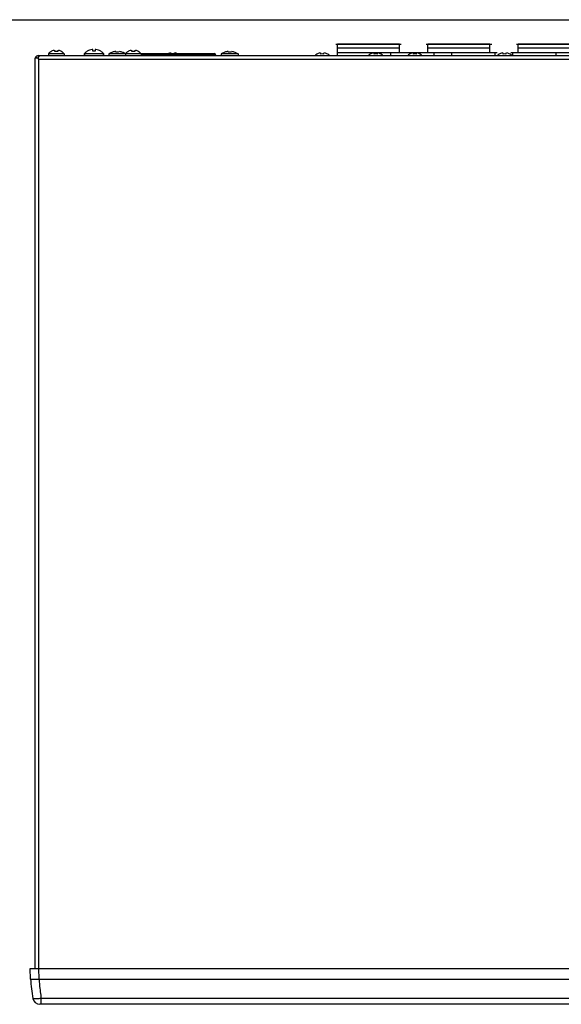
# Model space of a CAD drawing. Header units: inches. Extents: x 0 to 34, y 0 to 22.
# Tile 12 of 27: x 7.1 to 14.7, y 8.2 to 22. Entities that reach past the tile are written whole.
import ezdxf

# ---------------------------------------------------------------- set-up
doc = ezdxf.new("R2010")
doc.units = ezdxf.units.IN
doc.header["$LTSCALE"] = 1.87
doc.header["$MEASUREMENT"] = 0
doc.layers.get('0').update_dxf_attribs({"linetype": 'CONTINUOUS'})
for name, color, linetype in [('02___PRT_ALL_AXES', 7, 'CONTINUOUS'), ('03___PRT_ALL_CURVES', 7, 'CONTINUOUS'), ('3_ALL_AXES', 7, 'CONTINUOUS'), ('7_ALL_FEATURES', 7, 'CONTINUOUS'), ('CURVE_METALCUTOU', 7, 'CONTINUOUS')]:
    doc.layers.add(name, color=color, linetype=linetype)

msp = doc.modelspace()

# ---------------------------------------------------------------- linework, layer by layer
at = {"color": 8}
for p, q in [((0, 22), (34, 22)), ((11.5215, 21.4963), (11.5215, 21.6583)), ((12.3876, 21.6583), (11.5215, 21.6583)), ((12.3876, 21.5408), (12.3876, 21.6583)), ((12.7876, 21.5408), (12.7876, 21.6583)), ((13.6537, 21.6583), (12.7876, 21.6583)), ((13.6537, 21.5408), (13.6537, 21.6583)), ((14.0537, 21.5408), (14.0537, 21.6583)), ((14.9198, 21.6583), (14.0537, 21.6583)), ((7.5021, 21.5513), (7.5021, 21.5523)), ((7.559, 21.5707), (7.5587, 21.5712)), ((7.559, 21.5532), (7.559, 21.5707)), ((7.5991, 21.5712), (7.5988, 21.5707)), ((7.5988, 21.5707), (7.5988, 21.5532)), ((7.6556, 21.5523), (7.6556, 21.5513)), ((7.9729, 21.5273), (7.9729, 21.4963)), ((8.0904, 21.5826), (8.0886, 21.5826)), ((8.0919, 21.5825), (8.0904, 21.5826)), ((8.0929, 21.5579), (8.0929, 21.582)), ((8.1229, 21.582), (8.1229, 21.5579)), ((8.1238, 21.5825), (8.1236, 21.5824)), ((8.1253, 21.5826), (8.1238, 21.5825)), ((8.1271, 21.5826), (8.1253, 21.5826)), ((8.2429, 21.5273), (8.2429, 21.4963)), ((8.3561, 21.5426), (8.3148, 21.5214)), ((8.3148, 21.5214), (8.3148, 21.4963)), ((8.5484, 21.5214), (8.3148, 21.5214)), ((8.3561, 21.542), (8.3561, 21.5426)), ((8.413, 21.5539), (8.4127, 21.5542)), ((8.413, 21.5431), (8.413, 21.5539)), ((8.4531, 21.5542), (8.4528, 21.5539)), ((8.4528, 21.5539), (8.4528, 21.5431)), ((8.5096, 21.5426), (8.5096, 21.542)), ((8.5811, 21.5513), (8.5811, 21.5523)), ((8.638, 21.5707), (8.6377, 21.5712)), ((8.638, 21.5532), (8.638, 21.5707)), ((8.6781, 21.5712), (8.6778, 21.5707)), ((8.6778, 21.5707), (8.6778, 21.5532)), ((8.7346, 21.5523), (8.7346, 21.5513)), ((8.7637, 21.5267), (9.7899, 21.5267)), ((9.191, 21.5367), (9.1907, 21.5372)), ((9.191, 21.5267), (9.191, 21.5367)), ((9.2311, 21.5372), (9.2308, 21.5367)), ((9.2308, 21.5367), (9.2308, 21.5267)), ((9.6928, 21.5267), (9.6928, 21.4963)), ((9.9311, 21.5426), (9.8898, 21.5214)), ((9.8898, 21.5214), (9.8898, 21.4963)), ((10.126, 21.5214), (9.8898, 21.5214)), ((9.9311, 21.542), (9.9311, 21.5426)), ((9.988, 21.5539), (9.9877, 21.5542)), ((9.988, 21.5431), (9.988, 21.5539)), ((10.0281, 21.5542), (10.0278, 21.5539)), ((10.0278, 21.5539), (10.0278, 21.5431)), ((10.0846, 21.5426), (10.0846, 21.542)), ((10.0846, 21.5426), (10.126, 21.5214)), ((10.126, 21.5214), (10.126, 21.4963)), ((11.2291, 21.5173), (11.2291, 21.5183)), ((11.286, 21.5367), (11.2857, 21.5372)), ((11.286, 21.5192), (11.286, 21.5367)), ((11.3261, 21.5372), (11.3258, 21.5367)), ((11.3258, 21.5367), (11.3258, 21.5192)), ((11.3826, 21.5183), (11.3826, 21.5173)), ((11.5215, 21.6053), (12.3876, 21.6053)), ((11.5215, 21.5423), (12.3876, 21.5423)), ((11.9771, 21.5173), (11.9771, 21.5183)), ((12.034, 21.5367), (12.0337, 21.5372)), ((12.034, 21.5192), (12.034, 21.5367)), ((12.0741, 21.5372), (12.0738, 21.5367)), ((12.0738, 21.5367), (12.0738, 21.5192)), ((12.1306, 21.5183), (12.1306, 21.5173)), ((12.2684, 21.4963), (12.2684, 21.5408)), ((12.2684, 21.5408), (12.8734, 21.5408)), ((12.5271, 21.5173), (12.5271, 21.5183)), ((12.584, 21.5367), (12.5837, 21.5372)), ((12.584, 21.5192), (12.584, 21.5367)), ((12.6241, 21.5372), (12.6238, 21.5367)), ((12.6238, 21.5367), (12.6238, 21.5192)), ((12.6806, 21.5183), (12.6806, 21.5173)), ((12.7876, 21.6053), (13.6537, 21.6053)), ((12.7876, 21.5423), (13.6537, 21.5423)), ((12.8734, 21.4963), (12.8734, 21.5408)), ((13.1234, 21.4963), (13.1234, 21.5408)), ((13.1234, 21.5408), (13.7284, 21.5408)), ((13.7284, 21.4963), (13.7284, 21.5408)), ((13.7841, 21.5173), (13.7841, 21.5183)), ((13.841, 21.5367), (13.8407, 21.5372)), ((13.841, 21.5192), (13.841, 21.5367)), ((13.8811, 21.5372), (13.8808, 21.5367)), ((13.8808, 21.5367), (13.8808, 21.5192)), ((13.9376, 21.5183), (13.9376, 21.5173)), ((13.9784, 21.4963), (13.9784, 21.5408)), ((13.9784, 21.5408), (14.5834, 21.5408)), ((14.0537, 21.6053), (14.9198, 21.6053)), ((14.0537, 21.5423), (14.9198, 21.5423)), ((14.5834, 21.4963), (14.5834, 21.5408)), ((7.2789, 21.4623), (7.2789, 8.7123)), ((7.3289, 21.4623), (7.2789, 21.4623)), ((7.3053, 21.4623), (7.2875, 21.4744)), ((7.3289, 21.4463), (7.3289, 21.4963)), ((7.3289, 21.4963), (23.9869, 21.4963)), ((7.3322, 21.4793), (7.3289, 21.4744)), ((7.3289, 21.4463), (7.3289, 8.7123)), ((7.3289, 21.4463), (23.9869, 21.4463)), ((8.7674, 21.5074), (9.8095, 21.5074)), ((9.8095, 21.5074), (9.8097, 21.4963)), ((7.218, 8.5657), (7.2129, 8.7123)), ((7.2129, 8.7123), (24.1029, 8.7123)), ((7.3379, 8.5656), (7.3328, 8.7123)), ((7.3379, 8.5656), (23.9778, 8.5656)), ((7.3688, 8.2123), (7.3688, 8.2946)), ((23.947, 8.2946), (7.3688, 8.2946)), ((23.9667, 8.2123), (7.3491, 8.2123))]:
    msp.add_line(p, q, dxfattribs=at)
for centre, radius, start, end in [((7.5789, 21.4343), 0.1408, 123.03834, 141.04976), ((7.5789, 21.4343), 0.1399, 103.61268, 123.27953), ((7.5609, 21.5085), 0.0636, 101.5316, 103.62082), ((7.5789, 21.4343), 0.1206, 80.49224, 99.50776), ((7.5968, 21.5085), 0.0636, 76.37898, 78.4688), ((7.5789, 21.4343), 0.1399, 56.72047, 76.38732), ((7.5789, 21.4343), 0.1408, 38.95024, 56.96166), ((8.1079, 21.3959), 0.1878, 97.65116, 120.3936), ((8.0927, 21.5094), 0.0733, 95.71208, 97.66822), ((8.0916, 21.5202), 0.0625, 94.0128, 95.71704), ((8.0906, 21.5335), 0.0491, 92.35811, 94.00514), ((8.0903, 21.5711), 0.0115, 80.60294, 81.8929), ((8.1252, 21.5349), 0.0477, 85.97924, 87.6769), ((8.1242, 21.5207), 0.0619, 84.27231, 85.99282), ((8.1231, 21.5097), 0.073, 82.32847, 84.29175), ((8.1079, 21.3959), 0.1878, 59.6064, 82.34884), ((8.4329, 21.3422), 0.2146, 110.96309, 123.39849), ((8.4329, 21.3422), 0.214, 98.85167, 111.02386), ((8.4147, 21.4589), 0.0959, 97.48528, 98.85619), ((8.4329, 21.3422), 0.2019, 84.33834, 95.66166), ((8.451, 21.4589), 0.0959, 81.14366, 82.51501), ((8.4329, 21.3422), 0.214, 68.97614, 81.14833), ((8.4329, 21.3422), 0.2146, 57.40081, 69.03691), ((8.6579, 21.4343), 0.1408, 123.03834, 141.04976), ((8.6579, 21.4343), 0.1399, 103.61268, 123.27953), ((8.6399, 21.5085), 0.0636, 101.5316, 103.62082), ((8.6579, 21.4343), 0.1206, 80.49224, 99.50776), ((8.6758, 21.5085), 0.0636, 76.37898, 78.4688), ((8.6579, 21.4343), 0.1399, 56.72047, 76.38732), ((8.6579, 21.4343), 0.1408, 38.95024, 56.96166), ((9.2109, 21.4003), 0.1399, 103.61268, 115.13552), ((9.1929, 21.4745), 0.0636, 101.5316, 103.62082), ((9.2288, 21.4745), 0.0636, 76.37898, 78.4688), ((9.2109, 21.4003), 0.1399, 64.86592, 76.38732), ((9.7899, 21.507), 0.0197, 1, 90), ((10.0079, 21.3422), 0.2146, 110.96309, 123.39849), ((10.0079, 21.3422), 0.214, 98.85167, 111.02386), ((9.9897, 21.4589), 0.0959, 97.48528, 98.85619), ((10.0079, 21.3422), 0.2019, 84.33834, 95.66166), ((10.026, 21.4589), 0.0959, 81.14366, 82.51501), ((10.0079, 21.3422), 0.214, 68.97614, 81.14833), ((10.0079, 21.3422), 0.2146, 56.60151, 69.03691), ((11.3059, 21.4003), 0.1408, 123.03834, 137.34612), ((11.3059, 21.4003), 0.1399, 103.61268, 123.27953), ((11.2879, 21.4745), 0.0636, 101.5316, 103.62082), ((11.3059, 21.4003), 0.1206, 80.49224, 99.50776), ((11.3238, 21.4745), 0.0636, 76.37898, 78.4688), ((11.3059, 21.4003), 0.1399, 56.72047, 76.38732), ((11.3059, 21.4003), 0.1408, 42.65388, 56.96166), ((12.0539, 21.4003), 0.1408, 123.03834, 137.34612), ((12.0539, 21.4003), 0.1399, 103.61268, 123.27953), ((12.0359, 21.4745), 0.0636, 101.5316, 103.62082), ((12.0539, 21.4003), 0.1206, 80.49224, 99.50776), ((12.0718, 21.4745), 0.0636, 76.37898, 78.4688), ((12.0539, 21.4003), 0.1399, 56.72047, 76.38732), ((12.0539, 21.4003), 0.1408, 42.65388, 56.96166), ((12.6039, 21.4003), 0.1408, 123.03834, 137.34612), ((12.6039, 21.4003), 0.1399, 103.61268, 123.27953), ((12.5859, 21.4745), 0.0636, 101.5316, 103.62082), ((12.6039, 21.4003), 0.1206, 80.49224, 99.50776), ((12.6218, 21.4745), 0.0636, 76.37898, 78.4688), ((12.6039, 21.4003), 0.1399, 56.72047, 76.38732), ((12.6039, 21.4003), 0.1408, 42.65388, 56.96166), ((13.8609, 21.4003), 0.1408, 123.03834, 137.34612), ((13.8609, 21.4003), 0.1399, 103.61268, 123.27953), ((13.8429, 21.4745), 0.0636, 101.5316, 103.62082), ((13.8609, 21.4003), 0.1206, 80.49224, 99.50776), ((13.8788, 21.4745), 0.0636, 76.37898, 78.4688), ((13.8609, 21.4003), 0.1399, 56.72047, 76.38732), ((13.8609, 21.4003), 0.1408, 42.65388, 56.96166), ((7.3289, 21.4463), 0.05, 168.60743, 180), ((7.3289, 21.4463), 0.05, 90, 157.21487), ((9.5744, 8.7123), 2.361, 183.56026, 190.18999), ((9.8187, 8.7122), 2.4853, 183.3798, 185.27789), ((9.8138, 8.7117), 2.4804, 185.27674, 189.68071), ((7.3491, 8.3123), 0.1, 190.18992, 269.99987)]:
    msp.add_arc(centre, radius, start, end, dxfattribs=at)
for points, start_tangent, end_tangent in [([(7.5587, 21.5712), (7.5587, 21.5712), (7.5583, 21.5714), (7.5578, 21.5715), (7.5572, 21.5716), (7.5565, 21.5717), (7.5556, 21.5717), (7.5546, 21.5717), (7.5536, 21.5716), (7.5525, 21.5715), (7.5515, 21.5713), (7.5504, 21.5712), (7.5493, 21.571), (7.5482, 21.5708)], (-0.7946498, 0.6070681), (-0.9798577, -0.1996971)), ([(7.6095, 21.5708), (7.6095, 21.5708), (7.6084, 21.571), (7.6072, 21.5712), (7.6061, 21.5714), (7.6051, 21.5715), (7.604, 21.5716), (7.603, 21.5717), (7.602, 21.5717), (7.6012, 21.5717), (7.6005, 21.5716), (7.5999, 21.5715), (7.5994, 21.5713), (7.5991, 21.5712)], (-0.9798581, 0.1996949), (-0.7941869, -0.6076736)), ([(8.0929, 21.582), (8.0927, 21.5823), (8.0922, 21.5824)], (0, 1), (-0.9864459, 0.1640866)), ([(8.1236, 21.5824), (8.1235, 21.5824), (8.1231, 21.5823), (8.1229, 21.5822), (8.1229, 21.582)], (-0.9801292, -0.1983601), (0, -1)), ([(8.4127, 21.5542), (8.4123, 21.5543), (8.4118, 21.5544), (8.4112, 21.5545), (8.4105, 21.5546), (8.4097, 21.5546), (8.4087, 21.5545), (8.4076, 21.5545), (8.4065, 21.5544), (8.4054, 21.5543), (8.4043, 21.5542), (8.4033, 21.5541), (8.4022, 21.554)], (-0.904719, 0.4260088), (-0.9914952, -0.1301436)), ([(8.4635, 21.554), (8.4635, 21.554), (8.4624, 21.5541), (8.4613, 21.5542), (8.4602, 21.5544), (8.4591, 21.5544), (8.458, 21.5545), (8.4569, 21.5546), (8.456, 21.5546), (8.4551, 21.5545), (8.4545, 21.5545), (8.4539, 21.5544), (8.4534, 21.5543), (8.4531, 21.5542)], (-0.9914954, 0.1301418), (-0.903839, -0.4278727)), ([(8.6377, 21.5712), (8.6377, 21.5712), (8.6373, 21.5714), (8.6368, 21.5715), (8.6362, 21.5716), (8.6355, 21.5717), (8.6346, 21.5717), (8.6336, 21.5717), (8.6326, 21.5716), (8.6315, 21.5715), (8.6305, 21.5713), (8.6294, 21.5712), (8.6283, 21.571), (8.6272, 21.5708)], (-0.7946498, 0.6070681), (-0.9798577, -0.1996971)), ([(8.6885, 21.5708), (8.6885, 21.5708), (8.6874, 21.571), (8.6862, 21.5712), (8.6851, 21.5714), (8.6841, 21.5715), (8.683, 21.5716), (8.682, 21.5717), (8.681, 21.5717), (8.6802, 21.5717), (8.6795, 21.5716), (8.6789, 21.5715), (8.6784, 21.5713), (8.6781, 21.5712)], (-0.9798581, 0.1996949), (-0.7941869, -0.6076736)), ([(9.1907, 21.5372), (9.1907, 21.5372), (9.1903, 21.5374), (9.1898, 21.5375), (9.1892, 21.5376), (9.1885, 21.5377), (9.1876, 21.5377), (9.1866, 21.5377), (9.1856, 21.5376), (9.1845, 21.5375), (9.1835, 21.5373), (9.1824, 21.5372), (9.1813, 21.537), (9.1802, 21.5368)], (-0.7946498, 0.6070681), (-0.9798577, -0.1996971)), ([(9.2415, 21.5368), (9.2415, 21.5368), (9.2404, 21.537), (9.2392, 21.5372), (9.2381, 21.5374), (9.2371, 21.5375), (9.236, 21.5376), (9.235, 21.5377), (9.234, 21.5377), (9.2332, 21.5377), (9.2325, 21.5376), (9.2319, 21.5375), (9.2314, 21.5373), (9.2311, 21.5372)], (-0.9798581, 0.1996949), (-0.7941869, -0.6076736)), ([(9.9877, 21.5542), (9.9873, 21.5543), (9.9868, 21.5544), (9.9862, 21.5545), (9.9855, 21.5546), (9.9847, 21.5546), (9.9837, 21.5545), (9.9826, 21.5545), (9.9815, 21.5544), (9.9804, 21.5543), (9.9793, 21.5542), (9.9783, 21.5541), (9.9772, 21.554)], (-0.904719, 0.4260088), (-0.9914952, -0.1301436)), ([(10.0385, 21.554), (10.0385, 21.554), (10.0374, 21.5541), (10.0363, 21.5542), (10.0352, 21.5544), (10.0341, 21.5544), (10.033, 21.5545), (10.0319, 21.5546), (10.031, 21.5546), (10.0301, 21.5545), (10.0295, 21.5545), (10.0289, 21.5544), (10.0284, 21.5543), (10.0281, 21.5542)], (-0.9914954, 0.1301418), (-0.903839, -0.4278727)), ([(11.2857, 21.5372), (11.2857, 21.5372), (11.2853, 21.5374), (11.2848, 21.5375), (11.2842, 21.5376), (11.2835, 21.5377), (11.2826, 21.5377), (11.2816, 21.5377), (11.2806, 21.5376), (11.2795, 21.5375), (11.2785, 21.5373), (11.2774, 21.5372), (11.2763, 21.537), (11.2752, 21.5368)], (-0.7946498, 0.6070681), (-0.9798577, -0.1996971)), ([(11.3365, 21.5368), (11.3365, 21.5368), (11.3354, 21.537), (11.3342, 21.5372), (11.3331, 21.5374), (11.3321, 21.5375), (11.331, 21.5376), (11.33, 21.5377), (11.329, 21.5377), (11.3282, 21.5377), (11.3275, 21.5376), (11.3269, 21.5375), (11.3264, 21.5373), (11.3261, 21.5372)], (-0.9798581, 0.1996949), (-0.7941869, -0.6076736)), ([(12.0337, 21.5372), (12.0337, 21.5372), (12.0333, 21.5374), (12.0328, 21.5375), (12.0322, 21.5376), (12.0315, 21.5377), (12.0306, 21.5377), (12.0296, 21.5377), (12.0286, 21.5376), (12.0275, 21.5375), (12.0265, 21.5373), (12.0254, 21.5372), (12.0243, 21.537), (12.0232, 21.5368)], (-0.7946498, 0.6070681), (-0.9798577, -0.1996971)), ([(12.0845, 21.5368), (12.0845, 21.5368), (12.0834, 21.537), (12.0822, 21.5372), (12.0811, 21.5374), (12.0801, 21.5375), (12.079, 21.5376), (12.078, 21.5377), (12.077, 21.5377), (12.0762, 21.5377), (12.0755, 21.5376), (12.0749, 21.5375), (12.0744, 21.5373), (12.0741, 21.5372)], (-0.9798581, 0.1996949), (-0.7941869, -0.6076736)), ([(12.5837, 21.5372), (12.5837, 21.5372), (12.5833, 21.5374), (12.5828, 21.5375), (12.5822, 21.5376), (12.5815, 21.5377), (12.5806, 21.5377), (12.5796, 21.5377), (12.5786, 21.5376), (12.5775, 21.5375), (12.5765, 21.5373), (12.5754, 21.5372), (12.5743, 21.537), (12.5732, 21.5368)], (-0.7946498, 0.6070681), (-0.9798577, -0.1996971)), ([(12.6345, 21.5368), (12.6345, 21.5368), (12.6334, 21.537), (12.6322, 21.5372), (12.6311, 21.5374), (12.6301, 21.5375), (12.629, 21.5376), (12.628, 21.5377), (12.627, 21.5377), (12.6262, 21.5377), (12.6255, 21.5376), (12.6249, 21.5375), (12.6244, 21.5373), (12.6241, 21.5372)], (-0.9798581, 0.1996949), (-0.7941869, -0.6076736)), ([(13.8407, 21.5372), (13.8407, 21.5372), (13.8403, 21.5374), (13.8398, 21.5375), (13.8392, 21.5376), (13.8385, 21.5377), (13.8376, 21.5377), (13.8366, 21.5377), (13.8356, 21.5376), (13.8345, 21.5375), (13.8335, 21.5373), (13.8324, 21.5372), (13.8313, 21.537), (13.8302, 21.5368)], (-0.7946498, 0.6070681), (-0.9798577, -0.1996971)), ([(13.8915, 21.5368), (13.8915, 21.5368), (13.8904, 21.537), (13.8892, 21.5372), (13.8881, 21.5374), (13.8871, 21.5375), (13.886, 21.5376), (13.885, 21.5377), (13.884, 21.5377), (13.8832, 21.5377), (13.8825, 21.5376), (13.8819, 21.5375), (13.8814, 21.5373), (13.8811, 21.5372)], (-0.9798581, 0.1996949), (-0.7941869, -0.6076736)), ([(7.3376, 21.4861), (7.3322, 21.4793)], (-0.6597117, -0.7515188), (-0.5818172, -0.8133196)), ([(7.355, 21.4963), (7.3463, 21.4937), (7.3376, 21.4861)], (-1, 0), (-0.6597117, -0.7515188)), ([(7.218, 8.5656), (7.2238, 8.5637), (7.2408, 8.5627), (7.2673, 8.5627), (7.3007, 8.5638), (7.3379, 8.5657)], (0.0348995, -0.9993908), (0.9981273, 0.0611702)), ([(7.3688, 8.2946), (7.3328, 8.2903), (7.3003, 8.288), (7.2743, 8.288), (7.2572, 8.2903), (7.2507, 8.2946)], (-0.9899751, -0.1412422), (-0.1763818, 0.9843218))]:
    msp.add_spline(points, degree=3, dxfattribs=dict(at, start_tangent=start_tangent, end_tangent=end_tangent))
at = {"layer": '02___PRT_ALL_AXES', "color": 8}
for p, q in [((7.4694, 21.5228), (7.4694, 21.4963)), ((7.6884, 21.5228), (7.4694, 21.5228)), ((7.6884, 21.5228), (7.6884, 21.4963)), ((8.5484, 21.5228), (8.5484, 21.4963)), ((8.7674, 21.5228), (8.5484, 21.5228)), ((8.7674, 21.5228), (8.7674, 21.4963))]:
    msp.add_line(p, q, dxfattribs=at)
for centre, start, end in [((7.5789, 21.4343), 123.03834, 141.04976), ((7.5789, 21.4343), 38.95024, 56.96166), ((8.6579, 21.4343), 123.03834, 141.04976), ((8.6579, 21.4343), 38.95024, 56.96166)]:
    msp.add_arc(centre, 0.1408, start, end, dxfattribs=at)
at = {"layer": '03___PRT_ALL_CURVES', "color": 8}
for p, q in [((11.4945, 21.6583), (12.4145, 21.6583)), ((12.7606, 21.6583), (13.6806, 21.6583)), ((14.0267, 21.6583), (14.9467, 21.6583))]:
    msp.add_line(p, q, dxfattribs=at)
at = {"layer": '3_ALL_AXES', "color": 8}
for p, q in [((7.9729, 21.4963), (7.9729, 21.5273)), ((7.9729, 21.5273), (8.2429, 21.5273)), ((8.2429, 21.4963), (8.2429, 21.5273))]:
    msp.add_line(p, q, dxfattribs=at)
for start, end in [(120.28694, 135.7811), (44.2189, 59.71306)]:
    msp.add_arc((8.1079, 21.3959), 0.1884, start, end, dxfattribs=at)
at = {"layer": '7_ALL_FEATURES', "color": 8}
for p, q in [((8.0129, 21.5579), (8.0129, 21.5586)), ((8.2029, 21.5586), (8.2029, 21.5579))]:
    msp.add_line(p, q, dxfattribs=at)
for radius, start, end in [(0.1884, 120.28694, 135.7811), (0.1627, 84.70878, 95.29122), (0.1884, 44.2189, 59.71306)]:
    msp.add_arc((8.1079, 21.3959), radius, start, end, dxfattribs=at)
at = {"layer": 'CURVE_METALCUTOU', "color": 8}
for p, q in [((12.2384, 21.5408), (12.9034, 21.5408)), ((13.0934, 21.5408), (13.7584, 21.5408)), ((13.9484, 21.5408), (14.6134, 21.5408))]:
    msp.add_line(p, q, dxfattribs=at)

doc.saveas('drawing.dxf')
